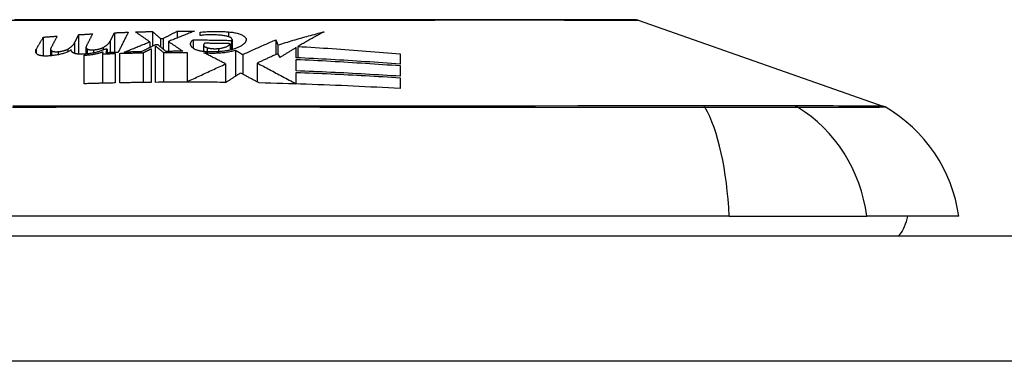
# Model space of a CAD drawing. Header units: inches. Extents: x 25 to 627, y 68 to 290.
# Tile 72 of 250: x 86.381 to 87.16, y 286.472 to 286.742. Entities that reach past the tile are written whole.
import ezdxf

# ---------------------------------------------------------------- set-up
doc = ezdxf.new("R2010")
doc.units = ezdxf.units.IN
doc.header["$MEASUREMENT"] = 0
doc.layers.add('Visible Edges(ANSI)', color=7, linetype='Continuous', lineweight=25)
doc.layers.add('Visible Tangent Edges(ANSI)', color=7, linetype='Continuous', lineweight=25)

msp = doc.modelspace()

# ---------------------------------------------------------------- linework, layer by layer
at = {"layer": 'Visible Edges(ANSI)'}
for p, q in [((86.87043, 286.74166), (87.06397, 286.67393)), ((86.39988, 286.72833), (86.39988, 286.71345)), ((86.42787, 286.73029), (86.42787, 286.71488)), ((86.45282, 286.72527), (86.45612, 286.73181)), ((86.45612, 286.73181), (86.45612, 286.71623)), ((86.48637, 286.73281), (86.48637, 286.72122)), ((86.49262, 286.72726), (86.49462, 286.72729)), ((86.49262, 286.72726), (86.49262, 286.72055)), ((86.49462, 286.72729), (86.49462, 286.71893)), ((86.50587, 286.73308), (86.50587, 286.72773)), ((86.52387, 286.72966), (86.52387, 286.73228)), ((86.42457, 286.72388), (86.42457, 286.71551)), ((86.43365, 286.72042), (86.43365, 286.715)), ((86.48412, 286.72462), (86.48412, 286.7201)), ((86.48512, 286.71912), (86.48512, 286.69262)), ((86.49037, 286.72237), (86.48862, 286.72234)), ((86.48862, 286.69265), (86.48862, 286.72131)), ((86.49887, 286.7249), (86.49887, 286.71712)), ((86.51837, 286.72619), (86.51837, 286.71954)), ((86.52665, 286.72218), (86.52665, 286.71701)), ((86.54762, 286.72319), (86.54762, 286.71811)), ((86.54887, 286.72576), (86.54887, 286.71842)), ((86.5492, 286.72654), (86.5492, 286.71851)), ((86.5838, 286.72624), (86.58546, 286.72216)), ((86.5838, 286.72624), (86.5838, 286.71457)), ((86.58546, 286.72216), (86.58546, 286.71531)), ((86.59987, 286.71204), (86.59987, 286.72011)), ((86.60131, 286.72096), (86.60131, 286.71198)), ((86.40565, 286.71886), (86.40565, 286.71358)), ((86.41937, 286.71892), (86.41937, 286.7168)), ((86.43212, 286.69153), (86.43212, 286.71411)), ((86.44707, 286.71685), (86.44662, 286.71508)), ((86.44662, 286.71508), (86.44662, 286.69192)), ((86.44962, 286.71601), (86.45032, 286.71877)), ((86.45032, 286.71877), (86.45032, 286.71603)), ((86.45687, 286.71544), (86.45687, 286.69216)), ((86.46037, 286.69223), (86.46037, 286.71554)), ((86.47886, 286.716), (86.47886, 286.69254)), ((86.49487, 286.71625), (86.49487, 286.6927)), ((86.51362, 286.71635), (86.51362, 286.69314)), ((86.55184, 286.71806), (86.55184, 286.69738)), ((86.55762, 286.71459), (86.55762, 286.6991)), ((86.58712, 286.7124), (86.58549, 286.71532)), ((86.68212, 286.71522), (86.68212, 286.70702)), ((86.54412, 286.7072), (86.54412, 286.69259)), ((86.56912, 286.70785), (86.56912, 286.69296)), ((86.59987, 286.7017), (86.59987, 286.71078)), ((86.68212, 286.70586), (86.68212, 286.69744)), ((86.59987, 286.69155), (86.59987, 286.70051)), ((86.68212, 286.69633), (86.68212, 286.68774)), ((86.51362, 286.69314), (86.51362, 286.69277)), ((86.59987, 286.69155), (86.59987, 286.69138)), ((86.94231, 286.58702), (86.08493, 286.58702)), ((86.94231, 286.58702), (87.0511, 286.58702)), ((87.12386, 286.58702), (87.0511, 286.58702)), ((85.18862, 286.57127), (144.79362, 286.57127))]:
    msp.add_line(p, q, dxfattribs=at)
at = {"layer": 'Visible Edges(ANSI)', "flags": 128}
for points in [[(86.86882, 286.74194), (86.86839, 286.74194), (86.8671, 286.74195), (86.86496, 286.74195), (86.86198, 286.74196), (86.85817, 286.74197), (86.85354, 286.74198), (86.84806, 286.742), (86.84177, 286.74201), (86.83467, 286.74203), (86.8268, 286.74204), (86.81819, 286.74206), (86.80886, 286.74208), (86.79886, 286.74209), (86.78817, 286.74211), (86.7768, 286.74212), (86.76481, 286.74213), (86.75221, 286.74212), (86.73904, 286.74211), (86.72531, 286.74209), (86.7111, 286.74208), (86.6964, 286.74206), (86.68121, 286.74204), (86.66558, 286.74203), (86.64955, 286.74201), (86.6332, 286.742), (86.61657, 286.74198), (86.59974, 286.74197), (86.58276, 286.74196), (86.56562, 286.74195), (86.5483, 286.74195), (86.53085, 286.74194), (86.51334, 286.74194), (86.49583, 286.74194), (86.47838, 286.74195), (86.46105, 286.74195), (86.44392, 286.74196), (86.42695, 286.74197), (86.41013, 286.74198), (86.39352, 286.742), (86.37717, 286.74201)], [(86.39433, 286.71877), (86.39456, 286.71916), (86.39479, 286.71956), (86.39502, 286.71996), (86.39525, 286.72036), (86.39548, 286.72076), (86.39571, 286.72116), (86.39594, 286.72156), (86.39617, 286.72196), (86.39641, 286.72236), (86.39664, 286.72275), (86.39687, 286.72315), (86.3971, 286.72355), (86.39733, 286.72395), (86.39756, 286.72435), (86.3978, 286.72475), (86.39803, 286.72515), (86.39826, 286.72554), (86.39849, 286.72594), (86.39872, 286.72634), (86.39895, 286.72674), (86.39918, 286.72713), (86.39942, 286.72753), (86.39965, 286.72793), (86.39988, 286.72833)], [(86.39988, 286.72833), (86.40034, 286.72836), (86.40079, 286.7284), (86.40125, 286.72843), (86.40171, 286.72847), (86.40217, 286.7285), (86.40263, 286.72854), (86.40309, 286.72857), (86.40354, 286.72861), (86.404, 286.72864), (86.40446, 286.72868), (86.40492, 286.72871), (86.40538, 286.72874), (86.40584, 286.72878), (86.40629, 286.72881), (86.40675, 286.72885), (86.40721, 286.72888), (86.40767, 286.72891), (86.40813, 286.72895), (86.40859, 286.72898), (86.40904, 286.72902), (86.4095, 286.72905), (86.40996, 286.72908), (86.41042, 286.72912), (86.41088, 286.72915)], [(86.41088, 286.72915), (86.41067, 286.72875), (86.41046, 286.72834), (86.41025, 286.72794), (86.41003, 286.72754), (86.40982, 286.72714), (86.40961, 286.72673), (86.4094, 286.72633), (86.40919, 286.72592), (86.40898, 286.72552), (86.40877, 286.72512), (86.40855, 286.72471), (86.40834, 286.72431), (86.40813, 286.7239), (86.40792, 286.7235), (86.40771, 286.72309), (86.4075, 286.72269), (86.40729, 286.72229), (86.40707, 286.72188), (86.40686, 286.72148), (86.40665, 286.72107), (86.40644, 286.72067), (86.40623, 286.72026), (86.40602, 286.71986), (86.40581, 286.71946)], [(86.42457, 286.72388), (86.4247, 286.72415), (86.42484, 286.72442), (86.42498, 286.72468), (86.42512, 286.72495), (86.42525, 286.72522), (86.42539, 286.72549), (86.42553, 286.72575), (86.42567, 286.72602), (86.42581, 286.72629), (86.42594, 286.72655), (86.42608, 286.72682), (86.42622, 286.72709), (86.42636, 286.72736), (86.42649, 286.72762), (86.42663, 286.72789), (86.42677, 286.72816), (86.42691, 286.72843), (86.42705, 286.72869), (86.42718, 286.72896), (86.42732, 286.72923), (86.42746, 286.72949), (86.4276, 286.72976), (86.42773, 286.73003), (86.42787, 286.73029)], [(86.42787, 286.73029), (86.42833, 286.73032), (86.42879, 286.73035), (86.42925, 286.73038), (86.4297, 286.73041), (86.43016, 286.73044), (86.43062, 286.73046), (86.43108, 286.73049), (86.43154, 286.73052), (86.432, 286.73055), (86.43245, 286.73057), (86.43291, 286.7306), (86.43337, 286.73063), (86.43383, 286.73066), (86.43429, 286.73068), (86.43475, 286.73071), (86.4352, 286.73074), (86.43566, 286.73076), (86.43612, 286.73079), (86.43658, 286.73082), (86.43704, 286.73084), (86.4375, 286.73087), (86.43795, 286.73089), (86.43841, 286.73092), (86.43887, 286.73094)], [(86.43887, 286.73094), (86.43866, 286.73053), (86.43845, 286.73012), (86.43824, 286.72971), (86.43803, 286.72929), (86.43782, 286.72888), (86.4376, 286.72847), (86.43739, 286.72805), (86.43718, 286.72764), (86.43697, 286.72723), (86.43676, 286.72681), (86.43655, 286.7264), (86.43634, 286.72599), (86.43612, 286.72557), (86.43591, 286.72516), (86.4357, 286.72474), (86.43549, 286.72433), (86.43528, 286.72392), (86.43507, 286.7235), (86.43486, 286.72309), (86.43465, 286.72268), (86.43443, 286.72226), (86.43422, 286.72185), (86.43401, 286.72144), (86.4338, 286.72103)], [(86.45612, 286.73181), (86.45658, 286.73183), (86.45704, 286.73185), (86.4575, 286.73187), (86.45796, 286.73189), (86.45841, 286.73191), (86.45887, 286.73193), (86.45933, 286.73195), (86.45979, 286.73197), (86.46025, 286.73198), (86.46071, 286.732), (86.46116, 286.73202), (86.46162, 286.73204), (86.46208, 286.73206), (86.46254, 286.73208), (86.463, 286.7321), (86.46346, 286.73211), (86.46391, 286.73213), (86.46437, 286.73215), (86.46483, 286.73217), (86.46529, 286.73218), (86.46575, 286.7322), (86.46621, 286.73222), (86.46666, 286.73223), (86.46712, 286.73225)], [(86.46712, 286.73225), (86.46679, 286.73159), (86.46645, 286.73093), (86.46612, 286.73026), (86.46579, 286.7296), (86.46545, 286.72893), (86.46512, 286.72827), (86.46478, 286.72761), (86.46445, 286.72694), (86.46411, 286.72628), (86.46378, 286.72561), (86.46344, 286.72495), (86.46311, 286.72428), (86.46277, 286.72362), (86.46244, 286.72295), (86.4621, 286.72229), (86.46177, 286.72162), (86.46143, 286.72096), (86.4611, 286.7203), (86.46077, 286.71963), (86.46043, 286.71897), (86.4601, 286.71831), (86.45977, 286.71765), (86.45943, 286.71698), (86.4591, 286.71632)], [(86.47287, 286.73245), (86.47343, 286.73247), (86.474, 286.73248), (86.47456, 286.7325), (86.47512, 286.73252), (86.47568, 286.73253), (86.47625, 286.73255), (86.47681, 286.73257), (86.47737, 286.73258), (86.47793, 286.7326), (86.4785, 286.73262), (86.47906, 286.73263), (86.47962, 286.73265), (86.48018, 286.73266), (86.48075, 286.73268), (86.48131, 286.73269), (86.48187, 286.7327), (86.48243, 286.73272), (86.483, 286.73273), (86.48356, 286.73275), (86.48412, 286.73276), (86.48468, 286.73277), (86.48525, 286.73279), (86.48581, 286.7328), (86.48637, 286.73281)], [(86.48412, 286.72462), (86.48366, 286.72495), (86.48319, 286.72528), (86.48272, 286.72561), (86.48226, 286.72593), (86.48179, 286.72626), (86.48132, 286.72659), (86.48085, 286.72692), (86.48039, 286.72724), (86.47992, 286.72757), (86.47945, 286.7279), (86.47898, 286.72822), (86.47851, 286.72855), (86.47804, 286.72888), (86.47757, 286.7292), (86.4771, 286.72953), (86.47663, 286.72986), (86.47616, 286.73018), (86.47569, 286.73051), (86.47522, 286.73083), (86.47475, 286.73116), (86.47428, 286.73148), (86.47381, 286.7318), (86.47334, 286.73213), (86.47287, 286.73245)], [(86.48637, 286.73281), (86.48663, 286.73258), (86.48689, 286.73235), (86.48715, 286.73212), (86.48741, 286.73189), (86.48768, 286.73166), (86.48794, 286.73143), (86.4882, 286.7312), (86.48846, 286.73097), (86.48872, 286.73073), (86.48898, 286.7305), (86.48924, 286.73027), (86.4895, 286.73004), (86.48976, 286.72981), (86.49002, 286.72958), (86.49028, 286.72935), (86.49054, 286.72911), (86.4908, 286.72888), (86.49106, 286.72865), (86.49132, 286.72842), (86.49158, 286.72819), (86.49184, 286.72796), (86.4921, 286.72773), (86.49236, 286.72749), (86.49262, 286.72726)], [(86.49462, 286.72729), (86.49509, 286.72753), (86.49555, 286.72777), (86.49602, 286.72801), (86.49648, 286.72825), (86.49695, 286.7285), (86.49742, 286.72874), (86.49789, 286.72898), (86.49836, 286.72922), (86.49882, 286.72946), (86.49929, 286.7297), (86.49976, 286.72995), (86.50023, 286.73019), (86.5007, 286.73043), (86.50117, 286.73067), (86.50164, 286.73091), (86.50211, 286.73115), (86.50258, 286.7314), (86.50305, 286.73164), (86.50352, 286.73188), (86.50399, 286.73212), (86.50446, 286.73236), (86.50493, 286.7326), (86.5054, 286.73284), (86.50587, 286.73308)], [(86.51937, 286.73309), (86.51852, 286.73276), (86.51766, 286.73242), (86.5168, 286.73208), (86.51594, 286.73174), (86.51509, 286.73141), (86.51423, 286.73107), (86.51337, 286.73073), (86.51251, 286.73038), (86.51165, 286.73004), (86.5108, 286.7297), (86.50994, 286.72936), (86.50908, 286.72902), (86.50823, 286.72867), (86.50737, 286.72833), (86.50651, 286.72799), (86.50566, 286.72764), (86.50481, 286.7273), (86.50396, 286.72695), (86.5031, 286.72661), (86.50225, 286.72627), (86.50141, 286.72592), (86.50056, 286.72558), (86.49972, 286.72524), (86.49887, 286.7249)], [(86.50587, 286.73308), (86.50643, 286.73309), (86.507, 286.73309), (86.50756, 286.73309), (86.50812, 286.7331), (86.50869, 286.7331), (86.50925, 286.7331), (86.50981, 286.7331), (86.51037, 286.7331), (86.51094, 286.7331), (86.5115, 286.73311), (86.51206, 286.73311), (86.51262, 286.73311), (86.51319, 286.73311), (86.51375, 286.73311), (86.51431, 286.73311), (86.51487, 286.73311), (86.51543, 286.73311), (86.516, 286.73311), (86.51656, 286.7331), (86.51712, 286.7331), (86.51768, 286.7331), (86.51825, 286.7331), (86.51881, 286.7331), (86.51937, 286.73309)], [(86.52387, 286.73228), (86.52478, 286.73237), (86.52569, 286.73245), (86.5266, 286.73252), (86.52752, 286.73259), (86.52845, 286.73265), (86.52938, 286.73271), (86.53031, 286.73275), (86.53125, 286.73279), (86.53219, 286.73283), (86.53313, 286.73285), (86.53407, 286.73287), (86.53502, 286.73289), (86.53597, 286.73289), (86.53691, 286.73289), (86.53786, 286.73288), (86.53881, 286.73287), (86.53976, 286.73285), (86.54071, 286.73282), (86.54166, 286.73278), (86.54261, 286.73274), (86.54355, 286.73269), (86.54449, 286.73264), (86.54543, 286.73257), (86.54637, 286.73251)], [(86.54462, 286.72916), (86.54382, 286.72931), (86.543, 286.72944), (86.54217, 286.72957), (86.54133, 286.72968), (86.54048, 286.72979), (86.53961, 286.72988), (86.53875, 286.72996), (86.53787, 286.73004), (86.53699, 286.7301), (86.5361, 286.73015), (86.53521, 286.73019), (86.53432, 286.73021), (86.53342, 286.73023), (86.53253, 286.73024), (86.53163, 286.73023), (86.53074, 286.73021), (86.52986, 286.73018), (86.52898, 286.73014), (86.5281, 286.73008), (86.52724, 286.73002), (86.52638, 286.72995), (86.52553, 286.72986), (86.5247, 286.72976), (86.52387, 286.72966)], [(86.54887, 286.72576), (86.54899, 286.72592), (86.54908, 286.72608), (86.54915, 286.72623), (86.54919, 286.7264), (86.5492, 286.72656), (86.54918, 286.72672), (86.54914, 286.72688), (86.54907, 286.72704), (86.54897, 286.7272), (86.54885, 286.72736), (86.5487, 286.72752), (86.54853, 286.72768), (86.54832, 286.72783), (86.5481, 286.72798), (86.54785, 286.72812), (86.54757, 286.72826), (86.54728, 286.7284), (86.54696, 286.72853), (86.54661, 286.72865), (86.54625, 286.72877), (86.54587, 286.72888), (86.54547, 286.72898), (86.54505, 286.72908), (86.54462, 286.72916)], [(86.54637, 286.73251), (86.5474, 286.73241), (86.54842, 286.7323), (86.54941, 286.73216), (86.55039, 286.732), (86.55133, 286.73183), (86.55224, 286.73163), (86.55311, 286.73141), (86.55395, 286.73118), (86.55474, 286.73093), (86.55549, 286.73067), (86.55619, 286.73039), (86.55685, 286.73011), (86.55745, 286.72981), (86.558, 286.7295), (86.55849, 286.72918), (86.55894, 286.72886), (86.55932, 286.72853), (86.55965, 286.72819), (86.55992, 286.72785), (86.56013, 286.72751), (86.56028, 286.72716), (86.56037, 286.72682), (86.5604, 286.72647), (86.56037, 286.72613)], [(86.58546, 286.72216), (86.58698, 286.72263), (86.58849, 286.7231), (86.59, 286.72356), (86.59151, 286.72402), (86.59303, 286.72448), (86.59455, 286.72494), (86.59606, 286.72539), (86.59758, 286.72584), (86.5991, 286.72629), (86.60062, 286.72673), (86.60214, 286.72717), (86.60367, 286.72761), (86.60519, 286.72804), (86.60671, 286.72847), (86.60824, 286.7289), (86.60977, 286.72932), (86.61129, 286.72974), (86.61282, 286.73016), (86.61435, 286.73057), (86.61588, 286.73097), (86.61741, 286.73138), (86.61894, 286.73178), (86.62047, 286.73217), (86.622, 286.73256)], [(86.622, 286.73256), (86.62113, 286.7321), (86.62027, 286.73164), (86.6194, 286.73118), (86.61854, 286.73071), (86.61767, 286.73024), (86.61681, 286.72977), (86.61594, 286.7293), (86.61508, 286.72882), (86.61421, 286.72834), (86.61335, 286.72786), (86.61248, 286.72738), (86.61162, 286.72689), (86.61075, 286.72641), (86.60989, 286.72592), (86.60903, 286.72543), (86.60817, 286.72494), (86.60731, 286.72445), (86.60645, 286.72395), (86.60559, 286.72346), (86.60473, 286.72296), (86.60387, 286.72246), (86.60302, 286.72196), (86.60216, 286.72146), (86.60131, 286.72096)], [(86.40581, 286.71946), (86.40577, 286.71937), (86.40573, 286.71929), (86.40571, 286.71921), (86.40568, 286.71913), (86.40567, 286.71904), (86.40566, 286.71896), (86.40565, 286.71888), (86.40566, 286.7188), (86.40566, 286.71872), (86.40568, 286.71864), (86.4057, 286.71856), (86.40572, 286.71848), (86.40576, 286.7184), (86.40579, 286.71832), (86.40584, 286.71824), (86.40589, 286.71816), (86.40594, 286.71809), (86.40601, 286.71801), (86.40608, 286.71794), (86.40615, 286.71786), (86.40623, 286.71779), (86.40632, 286.71772), (86.40641, 286.71764), (86.40651, 286.71757)], [(86.41937, 286.71892), (86.4197, 286.71912), (86.42001, 286.71932), (86.42032, 286.71952), (86.42062, 286.71972), (86.4209, 286.71992), (86.42118, 286.72013), (86.42145, 286.72033), (86.42171, 286.72054), (86.42196, 286.72074), (86.4222, 286.72095), (86.42244, 286.72115), (86.42266, 286.72136), (86.42287, 286.72157), (86.42307, 286.72178), (86.42327, 286.72199), (86.42345, 286.7222), (86.42362, 286.72241), (86.42379, 286.72262), (86.42394, 286.72283), (86.42409, 286.72304), (86.42422, 286.72325), (86.42435, 286.72346), (86.42446, 286.72367), (86.42457, 286.72388)], [(86.4338, 286.72103), (86.43376, 286.72094), (86.43373, 286.72086), (86.4337, 286.72077), (86.43368, 286.72069), (86.43366, 286.7206), (86.43365, 286.72052), (86.43365, 286.72043), (86.43365, 286.72035), (86.43366, 286.72027), (86.43367, 286.72018), (86.43369, 286.7201), (86.43372, 286.72002), (86.43375, 286.71994), (86.43379, 286.71985), (86.43383, 286.71977), (86.43388, 286.71969), (86.43394, 286.71961), (86.434, 286.71953), (86.43407, 286.71946), (86.43414, 286.71938), (86.43422, 286.7193), (86.43431, 286.71923), (86.4344, 286.71915), (86.4345, 286.71908)], [(86.4345, 286.71908), (86.43461, 286.719), (86.43473, 286.71893), (86.43486, 286.71886), (86.43501, 286.7188), (86.43516, 286.71874), (86.43533, 286.71868), (86.43551, 286.71862), (86.4357, 286.71857), (86.43589, 286.71852), (86.4361, 286.71847), (86.43632, 286.71843), (86.43654, 286.71839), (86.43677, 286.71836), (86.43701, 286.71833), (86.43725, 286.71831), (86.4375, 286.71829), (86.43776, 286.71827), (86.43802, 286.71826), (86.43828, 286.71826), (86.43854, 286.71826), (86.43881, 286.71826), (86.43908, 286.71827), (86.43934, 286.71828), (86.43961, 286.7183)], [(86.43961, 286.7183), (86.44001, 286.71834), (86.4404, 286.71837), (86.4408, 286.71842), (86.44118, 286.71847), (86.44157, 286.71852), (86.44194, 286.71858), (86.44232, 286.71864), (86.44268, 286.71871), (86.44305, 286.71878), (86.4434, 286.71885), (86.44375, 286.71893), (86.44408, 286.71902), (86.44441, 286.7191), (86.44474, 286.71919), (86.44505, 286.71929), (86.44535, 286.71939), (86.44564, 286.71949), (86.44592, 286.71959), (86.44619, 286.7197), (86.44645, 286.7198), (86.4467, 286.71992), (86.44693, 286.72003), (86.44716, 286.72015), (86.44737, 286.72026)], [(86.44737, 286.72026), (86.44771, 286.72046), (86.44804, 286.72066), (86.44835, 286.72086), (86.44866, 286.72106), (86.44896, 286.72126), (86.44925, 286.72147), (86.44953, 286.72167), (86.4498, 286.72188), (86.45006, 286.72209), (86.45031, 286.72229), (86.45056, 286.7225), (86.45079, 286.72271), (86.45101, 286.72292), (86.45122, 286.72313), (86.45143, 286.72334), (86.45162, 286.72356), (86.45181, 286.72377), (86.45198, 286.72398), (86.45214, 286.7242), (86.4523, 286.72441), (86.45244, 286.72463), (86.45258, 286.72484), (86.4527, 286.72506), (86.45282, 286.72527)], [(86.46387, 286.71647), (86.4647, 286.7168), (86.46552, 286.71713), (86.46635, 286.71747), (86.46719, 286.71781), (86.46802, 286.71815), (86.46886, 286.71848), (86.4697, 286.71882), (86.47054, 286.71916), (86.47138, 286.7195), (86.47223, 286.71985), (86.47307, 286.72019), (86.47392, 286.72053), (86.47477, 286.72087), (86.47562, 286.72121), (86.47647, 286.72155), (86.47732, 286.7219), (86.47817, 286.72224), (86.47902, 286.72258), (86.47987, 286.72292), (86.48073, 286.72326), (86.48158, 286.7236), (86.48243, 286.72394), (86.48327, 286.72428), (86.48412, 286.72462)], [(86.48862, 286.72234), (86.48816, 286.72211), (86.48769, 286.72188), (86.48723, 286.72165), (86.48676, 286.72142), (86.4863, 286.72119), (86.48583, 286.72095), (86.48537, 286.72072), (86.4849, 286.72049), (86.48443, 286.72026), (86.48397, 286.72003), (86.4835, 286.7198), (86.48304, 286.71957), (86.48258, 286.71933), (86.48211, 286.7191), (86.48165, 286.71887), (86.48118, 286.71864), (86.48072, 286.71841), (86.48026, 286.71818), (86.4798, 286.71795), (86.47934, 286.71772), (86.47888, 286.71749), (86.47841, 286.71726), (86.47796, 286.71703), (86.4775, 286.7168)], [(86.47886, 286.716), (86.47912, 286.71613), (86.47938, 286.71626), (86.47964, 286.71639), (86.4799, 286.71652), (86.48016, 286.71665), (86.48042, 286.71678), (86.48068, 286.71691), (86.48094, 286.71704), (86.4812, 286.71717), (86.48146, 286.7173), (86.48172, 286.71743), (86.48198, 286.71756), (86.48225, 286.71769), (86.48251, 286.71782), (86.48277, 286.71795), (86.48303, 286.71808), (86.48329, 286.71821), (86.48355, 286.71834), (86.48381, 286.71847), (86.48408, 286.7186), (86.48434, 286.71873), (86.4846, 286.71886), (86.48486, 286.71899), (86.48512, 286.71912)], [(86.48862, 286.72131), (86.48888, 286.7211), (86.48914, 286.72089), (86.4894, 286.72068), (86.48966, 286.72047), (86.48993, 286.72026), (86.49019, 286.72005), (86.49045, 286.71983), (86.49071, 286.71962), (86.49097, 286.71941), (86.49123, 286.7192), (86.49149, 286.71899), (86.49175, 286.71878), (86.49201, 286.71857), (86.49227, 286.71836), (86.49253, 286.71815), (86.49279, 286.71794), (86.49305, 286.71773), (86.49331, 286.71752), (86.49357, 286.7173), (86.49383, 286.71709), (86.49409, 286.71688), (86.49435, 286.71667), (86.49461, 286.71646), (86.49487, 286.71625)], [(86.49687, 286.7171), (86.4966, 286.71732), (86.49633, 286.71754), (86.49606, 286.71776), (86.49579, 286.71798), (86.49552, 286.7182), (86.49525, 286.71842), (86.49498, 286.71864), (86.49471, 286.71886), (86.49444, 286.71908), (86.49417, 286.7193), (86.4939, 286.71952), (86.49363, 286.71974), (86.49335, 286.71996), (86.49308, 286.72018), (86.49281, 286.7204), (86.49254, 286.72061), (86.49227, 286.72083), (86.492, 286.72105), (86.49173, 286.72127), (86.49146, 286.72149), (86.49119, 286.72171), (86.49091, 286.72193), (86.49064, 286.72215), (86.49037, 286.72237)], [(86.49887, 286.7249), (86.49935, 286.72458), (86.49983, 286.72426), (86.50031, 286.72394), (86.50079, 286.72362), (86.50127, 286.72329), (86.50175, 286.72297), (86.50223, 286.72265), (86.50271, 286.72233), (86.50319, 286.72201), (86.50367, 286.72169), (86.50416, 286.72136), (86.50464, 286.72104), (86.50512, 286.72072), (86.5056, 286.7204), (86.50607, 286.72007), (86.50655, 286.71975), (86.50703, 286.71943), (86.50751, 286.71911), (86.50799, 286.71879), (86.50847, 286.71846), (86.50894, 286.71814), (86.50942, 286.71782), (86.5099, 286.7175), (86.51037, 286.71718)], [(86.51837, 286.71954), (86.51805, 286.7198), (86.51776, 286.72007), (86.5175, 286.72034), (86.51726, 286.72062), (86.51705, 286.72089), (86.51687, 286.72117), (86.51672, 286.72145), (86.51659, 286.72173), (86.51649, 286.72202), (86.51642, 286.7223), (86.51638, 286.72258), (86.51637, 286.72287), (86.51638, 286.72315), (86.51642, 286.72344), (86.51649, 286.72372), (86.51659, 286.724), (86.51672, 286.72428), (86.51687, 286.72456), (86.51705, 286.72484), (86.51726, 286.72511), (86.5175, 286.72539), (86.51776, 286.72566), (86.51805, 286.72592), (86.51837, 286.72619)], [(86.51837, 286.72619), (86.51964, 286.72618), (86.52092, 286.72618), (86.52219, 286.72617), (86.52346, 286.72616), (86.52473, 286.72615), (86.526, 286.72614), (86.52727, 286.72613), (86.52854, 286.72612), (86.52981, 286.7261), (86.53108, 286.72609), (86.53235, 286.72607), (86.53363, 286.72606), (86.5349, 286.72604), (86.53617, 286.72602), (86.53744, 286.726), (86.53871, 286.72598), (86.53998, 286.72595), (86.54125, 286.72593), (86.54252, 286.7259), (86.54379, 286.72588), (86.54506, 286.72585), (86.54633, 286.72582), (86.5476, 286.72579), (86.54887, 286.72576)], [(86.52887, 286.71685), (86.5283, 286.71688), (86.52773, 286.71691), (86.52716, 286.71696), (86.52661, 286.71701), (86.52606, 286.71707), (86.52552, 286.71714), (86.52499, 286.71722), (86.52447, 286.71731), (86.52396, 286.7174), (86.52347, 286.7175), (86.52299, 286.71761), (86.52252, 286.71772), (86.52207, 286.71785), (86.52164, 286.71797), (86.52123, 286.71811), (86.52083, 286.71825), (86.52045, 286.71839), (86.52009, 286.71854), (86.51975, 286.7187), (86.51944, 286.71886), (86.51914, 286.71902), (86.51886, 286.71919), (86.51861, 286.71936), (86.51837, 286.71954)], [(86.52762, 286.7235), (86.52741, 286.72336), (86.52723, 286.72322), (86.52707, 286.72307), (86.52693, 286.72291), (86.52683, 286.72276), (86.52675, 286.7226), (86.52669, 286.72244), (86.52666, 286.72228), (86.52666, 286.72212), (86.52668, 286.72196), (86.52673, 286.72181), (86.5268, 286.72165), (86.52691, 286.72149), (86.52703, 286.72133), (86.52718, 286.72118), (86.52736, 286.72103), (86.52756, 286.72089), (86.52779, 286.72074), (86.52804, 286.7206), (86.52831, 286.72047), (86.52861, 286.72034), (86.52893, 286.72022), (86.52926, 286.7201), (86.52962, 286.71999)], [(86.54762, 286.72319), (86.54679, 286.72321), (86.54596, 286.72323), (86.54512, 286.72324), (86.54429, 286.72326), (86.54345, 286.72328), (86.54262, 286.72329), (86.54179, 286.72331), (86.54095, 286.72332), (86.54012, 286.72334), (86.53929, 286.72335), (86.53845, 286.72337), (86.53762, 286.72338), (86.53679, 286.72339), (86.53595, 286.72341), (86.53512, 286.72342), (86.53429, 286.72343), (86.53345, 286.72344), (86.53262, 286.72345), (86.53179, 286.72346), (86.53096, 286.72347), (86.53012, 286.72348), (86.52929, 286.72349), (86.52846, 286.7235), (86.52762, 286.7235)], [(86.52962, 286.71999), (86.52992, 286.71991), (86.53023, 286.71983), (86.53055, 286.71975), (86.53088, 286.71968), (86.53122, 286.71961), (86.53157, 286.71955), (86.53192, 286.71949), (86.53228, 286.71944), (86.53265, 286.7194), (86.53302, 286.71935), (86.5334, 286.71932), (86.53378, 286.71929), (86.53416, 286.71926), (86.53455, 286.71924), (86.53493, 286.71923), (86.53532, 286.71922), (86.53571, 286.71922), (86.5361, 286.71922), (86.53649, 286.71923), (86.53687, 286.71924), (86.53725, 286.71926), (86.53763, 286.71929), (86.538, 286.71932), (86.53837, 286.71936)], [(86.53837, 286.71936), (86.53899, 286.71943), (86.5396, 286.71951), (86.5402, 286.7196), (86.54077, 286.71971), (86.54134, 286.71982), (86.54188, 286.71994), (86.5424, 286.72007), (86.54291, 286.7202), (86.54339, 286.72035), (86.54385, 286.7205), (86.54429, 286.72066), (86.5447, 286.72082), (86.54509, 286.72099), (86.54546, 286.72117), (86.5458, 286.72136), (86.54611, 286.72154), (86.54639, 286.72174), (86.54665, 286.72193), (86.54688, 286.72214), (86.54709, 286.72234), (86.54726, 286.72255), (86.54741, 286.72276), (86.54753, 286.72297), (86.54762, 286.72319)], [(86.56037, 286.72613), (86.5603, 286.72579), (86.56019, 286.72544), (86.56005, 286.7251), (86.55988, 286.72476), (86.55969, 286.72443), (86.55946, 286.72409), (86.5592, 286.72376), (86.55891, 286.72343), (86.55859, 286.72311), (86.55824, 286.72279), (86.55786, 286.72247), (86.55745, 286.72216), (86.55701, 286.72185), (86.55655, 286.72155), (86.55605, 286.72125), (86.55553, 286.72096), (86.55498, 286.72068), (86.5544, 286.7204), (86.55379, 286.72012), (86.55316, 286.71985), (86.5525, 286.71959), (86.55182, 286.71934), (86.55111, 286.71909), (86.55037, 286.71885)], [(86.55762, 286.71459), (86.5587, 286.71508), (86.55978, 286.71558), (86.56086, 286.71607), (86.56195, 286.71657), (86.56303, 286.71707), (86.56412, 286.71756), (86.56521, 286.71805), (86.5663, 286.71855), (86.56739, 286.71904), (86.56848, 286.71953), (86.56957, 286.72002), (86.57066, 286.72051), (86.57176, 286.72099), (86.57285, 286.72148), (86.57395, 286.72196), (86.57504, 286.72245), (86.57614, 286.72293), (86.57723, 286.72341), (86.57833, 286.72389), (86.57943, 286.72436), (86.58052, 286.72484), (86.58162, 286.72531), (86.58271, 286.72578), (86.5838, 286.72624)], [(86.59987, 286.72011), (86.59934, 286.7198), (86.59881, 286.71948), (86.59828, 286.71916), (86.59774, 286.71885), (86.59721, 286.71853), (86.59668, 286.71821), (86.59615, 286.71789), (86.59562, 286.71757), (86.59508, 286.71725), (86.59455, 286.71693), (86.59402, 286.71661), (86.59349, 286.71629), (86.59296, 286.71597), (86.59242, 286.71565), (86.59189, 286.71532), (86.59136, 286.715), (86.59083, 286.71468), (86.5903, 286.71435), (86.58977, 286.71403), (86.58924, 286.71371), (86.58871, 286.71338), (86.58818, 286.71306), (86.58765, 286.71273), (86.58712, 286.7124)], [(86.60131, 286.72096), (86.60469, 286.72078), (86.60807, 286.72059), (86.61145, 286.72039), (86.61484, 286.72019), (86.61822, 286.71998), (86.6216, 286.71977), (86.62498, 286.71956), (86.62836, 286.71933), (86.63174, 286.71911), (86.63512, 286.71888), (86.6385, 286.71864), (86.64187, 286.7184), (86.64525, 286.71816), (86.64862, 286.71791), (86.65198, 286.71765), (86.65535, 286.7174), (86.65871, 286.71714), (86.66207, 286.71687), (86.66542, 286.7166), (86.66877, 286.71633), (86.67211, 286.71606), (86.67546, 286.71578), (86.67879, 286.7155), (86.68212, 286.71522)], [(86.39512, 286.71487), (86.39496, 286.71502), (86.39481, 286.71517), (86.39468, 286.71532), (86.39455, 286.71548), (86.39444, 286.71563), (86.39433, 286.71579), (86.39424, 286.71595), (86.39416, 286.71611), (86.39408, 286.71627), (86.39402, 286.71643), (86.39397, 286.71659), (86.39394, 286.71676), (86.39391, 286.71692), (86.39389, 286.71709), (86.39389, 286.71725), (86.39389, 286.71742), (86.39391, 286.71759), (86.39393, 286.71775), (86.39397, 286.71792), (86.39402, 286.71809), (86.39408, 286.71826), (86.39415, 286.71843), (86.39423, 286.7186), (86.39433, 286.71877)], [(86.40337, 286.71341), (86.40291, 286.71339), (86.40245, 286.71337), (86.402, 286.71337), (86.40155, 286.71337), (86.4011, 286.71338), (86.40066, 286.7134), (86.40023, 286.71342), (86.39981, 286.71346), (86.3994, 286.7135), (86.399, 286.71355), (86.39861, 286.7136), (86.39824, 286.71366), (86.39788, 286.71373), (86.39753, 286.71381), (86.39721, 286.71389), (86.3969, 286.71398), (86.39661, 286.71407), (86.39634, 286.71417), (86.39608, 286.71428), (86.39585, 286.71439), (86.39564, 286.7145), (86.39544, 286.71462), (86.39527, 286.71474), (86.39512, 286.71487)], [(86.42187, 286.71824), (86.42144, 286.71794), (86.42097, 286.71764), (86.42047, 286.71735), (86.41993, 286.71707), (86.41935, 286.71679), (86.41874, 286.71652), (86.41809, 286.71625), (86.41741, 286.716), (86.4167, 286.71575), (86.41596, 286.71551), (86.41519, 286.71528), (86.4144, 286.71506), (86.41357, 286.71486), (86.41273, 286.71466), (86.41186, 286.71448), (86.41097, 286.7143), (86.41006, 286.71414), (86.40914, 286.714), (86.4082, 286.71386), (86.40725, 286.71374), (86.40629, 286.71364), (86.40532, 286.71355), (86.40435, 286.71347), (86.40337, 286.71341)], [(86.40651, 286.71757), (86.40662, 286.7175), (86.40674, 286.71744), (86.40687, 286.71737), (86.40702, 286.71731), (86.40717, 286.71725), (86.40734, 286.71719), (86.40752, 286.71714), (86.4077, 286.71709), (86.4079, 286.71705), (86.40811, 286.71701), (86.40833, 286.71697), (86.40855, 286.71693), (86.40878, 286.71691), (86.40902, 286.71688), (86.40927, 286.71686), (86.40952, 286.71685), (86.40977, 286.71684), (86.41003, 286.71683), (86.41029, 286.71683), (86.41056, 286.71683), (86.41083, 286.71684), (86.41109, 286.71685), (86.41136, 286.71687), (86.41162, 286.71689)], [(86.41162, 286.71689), (86.41202, 286.71693), (86.41242, 286.71698), (86.41281, 286.71702), (86.41319, 286.71708), (86.41358, 286.71714), (86.41395, 286.7172), (86.41433, 286.71726), (86.41469, 286.71734), (86.41505, 286.71741), (86.41541, 286.71749), (86.41575, 286.71757), (86.41609, 286.71766), (86.41642, 286.71775), (86.41674, 286.71784), (86.41705, 286.71794), (86.41735, 286.71804), (86.41764, 286.71814), (86.41792, 286.71824), (86.41819, 286.71835), (86.41845, 286.71846), (86.4187, 286.71857), (86.41893, 286.71869), (86.41916, 286.71881), (86.41937, 286.71892)], [(86.42287, 286.71645), (86.4228, 286.71652), (86.42274, 286.71659), (86.42268, 286.71667), (86.42262, 286.71674), (86.42256, 286.71681), (86.4225, 286.71689), (86.42245, 286.71696), (86.4224, 286.71703), (86.42235, 286.71711), (86.4223, 286.71718), (86.42225, 286.71725), (86.42221, 286.71733), (86.42217, 286.7174), (86.42213, 286.71748), (86.4221, 286.71755), (86.42206, 286.71763), (86.42203, 286.7177), (86.422, 286.71778), (86.42197, 286.71786), (86.42195, 286.71793), (86.42193, 286.71801), (86.42191, 286.71808), (86.42189, 286.71816), (86.42187, 286.71824)], [(86.43087, 286.71482), (86.43042, 286.71481), (86.42997, 286.7148), (86.42952, 286.7148), (86.42908, 286.71481), (86.42864, 286.71483), (86.42821, 286.71486), (86.42778, 286.71489), (86.42737, 286.71493), (86.42697, 286.71498), (86.42658, 286.71504), (86.4262, 286.7151), (86.42584, 286.71517), (86.42549, 286.71525), (86.42516, 286.71533), (86.42484, 286.71542), (86.42455, 286.71552), (86.42427, 286.71562), (86.42401, 286.71572), (86.42377, 286.71583), (86.42355, 286.71595), (86.42335, 286.71607), (86.42317, 286.71619), (86.42301, 286.71632), (86.42287, 286.71645)], [(86.44791, 286.71868), (86.44745, 286.71842), (86.44696, 286.71818), (86.44645, 286.71794), (86.4459, 286.7177), (86.44534, 286.71747), (86.44474, 286.71725), (86.44413, 286.71704), (86.44348, 286.71683), (86.44281, 286.71663), (86.44212, 286.71644), (86.44141, 286.71626), (86.44068, 286.71608), (86.43994, 286.71592), (86.43917, 286.71577), (86.43839, 286.71562), (86.43759, 286.71549), (86.43678, 286.71537), (86.43596, 286.71525), (86.43512, 286.71515), (86.43429, 286.71506), (86.43344, 286.71499), (86.43259, 286.71492), (86.43173, 286.71487), (86.43087, 286.71482)], [(86.43212, 286.71411), (86.43283, 286.71414), (86.43353, 286.71418), (86.43424, 286.71423), (86.43494, 286.71428), (86.43564, 286.71434), (86.43633, 286.71441), (86.43701, 286.71449), (86.43769, 286.71458), (86.43836, 286.71467), (86.43903, 286.71477), (86.43968, 286.71488), (86.44033, 286.71499), (86.44096, 286.71511), (86.44159, 286.71524), (86.4422, 286.71538), (86.4428, 286.71552), (86.44339, 286.71566), (86.44396, 286.71582), (86.44452, 286.71598), (86.44506, 286.71614), (86.44559, 286.71631), (86.4461, 286.71649), (86.44659, 286.71667), (86.44707, 286.71685)], [(86.44662, 286.71508), (86.44705, 286.7151), (86.44748, 286.71511), (86.4479, 286.71513), (86.44833, 286.71515), (86.44876, 286.71516), (86.44918, 286.71518), (86.44961, 286.71519), (86.45004, 286.71521), (86.45047, 286.71522), (86.45089, 286.71524), (86.45132, 286.71525), (86.45175, 286.71527), (86.45217, 286.71528), (86.4526, 286.7153), (86.45303, 286.71531), (86.45345, 286.71532), (86.45388, 286.71534), (86.45431, 286.71535), (86.45474, 286.71537), (86.45516, 286.71538), (86.45559, 286.71539), (86.45602, 286.71541), (86.45644, 286.71542), (86.45687, 286.71544)], [(86.45032, 286.71877), (86.45022, 286.71877), (86.45012, 286.71876), (86.45002, 286.71876), (86.44992, 286.71875), (86.44982, 286.71875), (86.44972, 286.71875), (86.44962, 286.71874), (86.44952, 286.71874), (86.44942, 286.71873), (86.44932, 286.71873), (86.44921, 286.71873), (86.44911, 286.71872), (86.44901, 286.71872), (86.44891, 286.71872), (86.44881, 286.71871), (86.44871, 286.71871), (86.44861, 286.7187), (86.44851, 286.7187), (86.44841, 286.7187), (86.44831, 286.71869), (86.44821, 286.71869), (86.44811, 286.71868), (86.44801, 286.71868), (86.44791, 286.71868)], [(86.4591, 286.71632), (86.4587, 286.71631), (86.45831, 286.7163), (86.45791, 286.71629), (86.45752, 286.71627), (86.45712, 286.71626), (86.45673, 286.71625), (86.45633, 286.71624), (86.45594, 286.71622), (86.45554, 286.71621), (86.45515, 286.7162), (86.45475, 286.71618), (86.45436, 286.71617), (86.45396, 286.71616), (86.45357, 286.71614), (86.45317, 286.71613), (86.45278, 286.71612), (86.45239, 286.7161), (86.45199, 286.71609), (86.4516, 286.71608), (86.4512, 286.71606), (86.45081, 286.71605), (86.45041, 286.71603), (86.45002, 286.71602), (86.44962, 286.71601)], [(86.46037, 286.71554), (86.46114, 286.71557), (86.46191, 286.71559), (86.46268, 286.71561), (86.46345, 286.71563), (86.46422, 286.71566), (86.46499, 286.71568), (86.46576, 286.7157), (86.46653, 286.71572), (86.4673, 286.71574), (86.46807, 286.71576), (86.46884, 286.71578), (86.46961, 286.7158), (86.47038, 286.71582), (86.47115, 286.71584), (86.47192, 286.71585), (86.47269, 286.71587), (86.47346, 286.71589), (86.47423, 286.71591), (86.475, 286.71592), (86.47577, 286.71594), (86.47654, 286.71596), (86.47731, 286.71597), (86.47809, 286.71599), (86.47886, 286.716)], [(86.4775, 286.7168), (86.47693, 286.71679), (86.47636, 286.71678), (86.47579, 286.71677), (86.47522, 286.71675), (86.47466, 286.71674), (86.47409, 286.71673), (86.47352, 286.71671), (86.47295, 286.7167), (86.47238, 286.71669), (86.47182, 286.71667), (86.47125, 286.71666), (86.47068, 286.71665), (86.47011, 286.71663), (86.46955, 286.71662), (86.46898, 286.7166), (86.46841, 286.71659), (86.46784, 286.71657), (86.46728, 286.71656), (86.46671, 286.71654), (86.46614, 286.71653), (86.46557, 286.71651), (86.46501, 286.7165), (86.46444, 286.71648), (86.46387, 286.71647)], [(86.49487, 286.71625), (86.49565, 286.71626), (86.49643, 286.71627), (86.49722, 286.71627), (86.498, 286.71628), (86.49878, 286.71629), (86.49956, 286.71629), (86.50034, 286.7163), (86.50112, 286.71631), (86.5019, 286.71631), (86.50269, 286.71632), (86.50347, 286.71632), (86.50425, 286.71633), (86.50503, 286.71633), (86.50581, 286.71633), (86.50659, 286.71634), (86.50737, 286.71634), (86.50815, 286.71634), (86.50893, 286.71634), (86.50972, 286.71635), (86.5105, 286.71635), (86.51128, 286.71635), (86.51206, 286.71635), (86.51284, 286.71635), (86.51362, 286.71635)], [(86.51037, 286.71718), (86.50981, 286.71718), (86.50925, 286.71718), (86.50868, 286.71718), (86.50812, 286.71717), (86.50756, 286.71717), (86.507, 286.71717), (86.50643, 286.71717), (86.50587, 286.71716), (86.50531, 286.71716), (86.50475, 286.71716), (86.50419, 286.71716), (86.50362, 286.71715), (86.50306, 286.71715), (86.5025, 286.71715), (86.50194, 286.71714), (86.50137, 286.71714), (86.50081, 286.71713), (86.50025, 286.71713), (86.49968, 286.71713), (86.49912, 286.71712), (86.49856, 286.71712), (86.498, 286.71711), (86.49743, 286.71711), (86.49687, 286.7171)], [(86.52687, 286.71608), (86.52797, 286.71599), (86.52908, 286.71592), (86.5302, 286.71586), (86.53133, 286.71582), (86.53246, 286.71579), (86.53359, 286.71578), (86.53472, 286.71578), (86.53585, 286.7158), (86.53697, 286.71583), (86.53808, 286.71588), (86.53919, 286.71595), (86.54028, 286.71603), (86.54136, 286.71612), (86.54242, 286.71623), (86.54347, 286.71635), (86.5445, 286.71649), (86.54551, 286.71664), (86.54649, 286.71681), (86.54745, 286.71699), (86.54838, 286.71718), (86.54929, 286.71738), (86.55017, 286.71759), (86.55102, 286.71782), (86.55184, 286.71806)], [(86.54412, 286.7072), (86.54342, 286.70756), (86.54271, 286.70793), (86.542, 286.7083), (86.54128, 286.70867), (86.54057, 286.70904), (86.53985, 286.70941), (86.53914, 286.70978), (86.53842, 286.71015), (86.5377, 286.71052), (86.53698, 286.71089), (86.53626, 286.71126), (86.53554, 286.71163), (86.53482, 286.712), (86.5341, 286.71237), (86.53337, 286.71275), (86.53265, 286.71312), (86.53193, 286.71349), (86.5312, 286.71386), (86.53048, 286.71423), (86.52976, 286.7146), (86.52904, 286.71497), (86.52831, 286.71534), (86.52759, 286.71571), (86.52687, 286.71608)], [(86.55037, 286.71885), (86.54967, 286.71864), (86.54895, 286.71844), (86.5482, 286.71825), (86.54742, 286.71806), (86.54662, 286.71789), (86.54581, 286.71773), (86.54497, 286.71758), (86.5441, 286.71744), (86.54322, 286.71731), (86.54233, 286.71719), (86.54142, 286.71708), (86.5405, 286.71699), (86.53956, 286.71691), (86.53861, 286.71684), (86.53766, 286.71678), (86.53669, 286.71674), (86.53572, 286.71671), (86.53474, 286.71669), (86.53376, 286.71668), (86.53277, 286.71669), (86.53179, 286.71671), (86.53081, 286.71675), (86.52984, 286.71679), (86.52887, 286.71685)], [(86.55184, 286.71806), (86.55208, 286.71791), (86.55233, 286.71777), (86.55257, 286.71762), (86.55281, 286.71748), (86.55305, 286.71733), (86.5533, 286.71718), (86.55354, 286.71704), (86.55378, 286.71689), (86.55403, 286.71675), (86.55427, 286.7166), (86.55451, 286.71646), (86.55475, 286.71631), (86.55499, 286.71617), (86.55523, 286.71602), (86.55547, 286.71588), (86.55571, 286.71573), (86.55595, 286.71559), (86.55619, 286.71544), (86.55643, 286.7153), (86.55667, 286.71516), (86.55691, 286.71501), (86.55715, 286.71487), (86.55739, 286.71473), (86.55762, 286.71459)], [(86.58549, 286.71532), (86.58481, 286.71502), (86.58413, 286.71471), (86.58344, 286.71441), (86.58276, 286.7141), (86.58208, 286.71379), (86.58139, 286.71348), (86.58071, 286.71317), (86.58003, 286.71286), (86.57934, 286.71255), (86.57866, 286.71224), (86.57798, 286.71193), (86.5773, 286.71162), (86.57661, 286.71131), (86.57593, 286.71099), (86.57525, 286.71068), (86.57457, 286.71037), (86.57388, 286.71005), (86.5732, 286.70974), (86.57252, 286.70942), (86.57184, 286.70911), (86.57116, 286.70879), (86.57048, 286.70848), (86.5698, 286.70816), (86.56912, 286.70785)], [(86.68212, 286.70702), (86.6787, 286.70728), (86.67527, 286.70753), (86.67184, 286.70778), (86.66842, 286.70802), (86.66499, 286.70826), (86.66157, 286.7085), (86.65814, 286.70873), (86.65472, 286.70896), (86.65129, 286.70919), (86.64787, 286.70941), (86.64444, 286.70963), (86.64102, 286.70984), (86.63759, 286.71005), (86.63417, 286.71025), (86.63074, 286.71046), (86.62732, 286.71065), (86.62389, 286.71084), (86.62046, 286.71103), (86.61703, 286.71121), (86.6136, 286.71139), (86.61017, 286.71156), (86.60674, 286.71172), (86.60331, 286.71189), (86.59987, 286.71204)], [(86.51362, 286.69314), (86.51487, 286.69372), (86.51612, 286.69431), (86.51738, 286.69489), (86.51863, 286.69548), (86.5199, 286.69607), (86.52116, 286.69666), (86.52243, 286.69725), (86.5237, 286.69784), (86.52497, 286.69843), (86.52625, 286.69902), (86.52752, 286.69961), (86.5288, 286.7002), (86.53008, 286.70079), (86.53135, 286.70137), (86.53263, 286.70196), (86.53391, 286.70255), (86.53519, 286.70314), (86.53647, 286.70372), (86.53775, 286.70431), (86.53903, 286.70489), (86.5403, 286.70547), (86.54158, 286.70605), (86.54285, 286.70662), (86.54412, 286.7072)], [(86.56912, 286.70785), (86.57031, 286.70721), (86.57151, 286.70658), (86.57272, 286.70594), (86.57393, 286.7053), (86.57515, 286.70465), (86.57638, 286.704), (86.57762, 286.70335), (86.57886, 286.70269), (86.58011, 286.70202), (86.58137, 286.70136), (86.58263, 286.70069), (86.58391, 286.70001), (86.58519, 286.69933), (86.58648, 286.69865), (86.58778, 286.69796), (86.58909, 286.69727), (86.5904, 286.69657), (86.59173, 286.69587), (86.59306, 286.69516), (86.59441, 286.69445), (86.59576, 286.69373), (86.59712, 286.69301), (86.59849, 286.69228), (86.59987, 286.69155)], [(86.59987, 286.71078), (86.60331, 286.71062), (86.60675, 286.71046), (86.61019, 286.7103), (86.61363, 286.71013), (86.61707, 286.70996), (86.6205, 286.70978), (86.62394, 286.7096), (86.62737, 286.70941), (86.63081, 286.70922), (86.63424, 286.70902), (86.63767, 286.70882), (86.6411, 286.70862), (86.64453, 286.70841), (86.64795, 286.70819), (86.65138, 286.70798), (86.6548, 286.70776), (86.65822, 286.70753), (86.66164, 286.7073), (86.66506, 286.70707), (86.66848, 286.70683), (86.67189, 286.70659), (86.6753, 286.70635), (86.67871, 286.70611), (86.68212, 286.70586)], [(86.55594, 286.7), (86.55546, 286.69969), (86.55498, 286.69939), (86.5545, 286.69908), (86.55401, 286.69877), (86.55353, 286.69846), (86.55305, 286.69816), (86.55256, 286.69785), (86.55208, 286.69754), (86.5516, 286.69723), (86.55112, 286.69692), (86.55063, 286.69661), (86.55015, 286.6963), (86.54967, 286.69599), (86.54919, 286.69569), (86.5487, 286.69538), (86.54822, 286.69507), (86.54774, 286.69476), (86.54726, 286.69445), (86.54678, 286.69414), (86.54629, 286.69383), (86.54581, 286.69352), (86.54533, 286.69321), (86.54485, 286.6929), (86.54437, 286.69259)], [(86.57062, 286.69216), (86.57004, 286.69247), (86.56946, 286.69278), (86.56887, 286.69309), (86.56828, 286.69341), (86.56768, 286.69373), (86.56708, 286.69405), (86.56648, 286.69437), (86.56587, 286.6947), (86.56526, 286.69502), (86.56465, 286.69535), (86.56403, 286.69568), (86.56342, 286.69601), (86.5628, 286.69634), (86.56218, 286.69667), (86.56156, 286.697), (86.56093, 286.69734), (86.56031, 286.69767), (86.55969, 286.698), (86.55906, 286.69834), (86.55844, 286.69867), (86.55781, 286.699), (86.55719, 286.69934), (86.55657, 286.69967), (86.55594, 286.7)], [(86.68212, 286.69744), (86.67869, 286.69766), (86.67526, 286.69788), (86.67183, 286.69809), (86.6684, 286.6983), (86.66497, 286.69851), (86.66154, 286.69871), (86.65812, 286.69891), (86.65469, 286.6991), (86.65126, 286.6993), (86.64784, 286.69949), (86.64441, 286.69967), (86.64098, 286.69985), (86.63756, 286.70003), (86.63414, 286.7002), (86.63071, 286.70037), (86.62729, 286.70053), (86.62386, 286.7007), (86.62044, 286.70085), (86.61701, 286.70101), (86.61359, 286.70115), (86.61016, 286.7013), (86.60673, 286.70144), (86.6033, 286.70157), (86.59987, 286.7017)], [(86.59987, 286.70051), (86.60331, 286.70038), (86.60675, 286.70025), (86.61018, 286.70011), (86.61362, 286.69997), (86.61705, 286.69983), (86.62049, 286.69968), (86.62392, 286.69952), (86.62735, 286.69936), (86.63078, 286.6992), (86.63421, 286.69903), (86.63764, 286.69886), (86.64106, 286.69869), (86.64449, 286.69851), (86.64791, 286.69833), (86.65134, 286.69815), (86.65476, 286.69796), (86.65818, 286.69777), (86.6616, 286.69757), (86.66503, 286.69737), (86.66845, 286.69717), (86.67187, 286.69696), (86.67529, 286.69676), (86.6787, 286.69654), (86.68212, 286.69633)], [(86.45687, 286.69216), (86.45584, 286.69214), (86.45481, 286.69212), (86.45378, 286.69209), (86.45275, 286.69207), (86.45171, 286.69205), (86.45068, 286.69202), (86.44965, 286.692), (86.44862, 286.69197), (86.44759, 286.69195), (86.44656, 286.69192), (86.44552, 286.6919), (86.44449, 286.69187), (86.44346, 286.69184), (86.44243, 286.69182), (86.4414, 286.69179), (86.44037, 286.69176), (86.43934, 286.69173), (86.43831, 286.6917), (86.43728, 286.69168), (86.43624, 286.69165), (86.43521, 286.69162), (86.43418, 286.69159), (86.43315, 286.69156), (86.43212, 286.69153)], [(86.48512, 286.69262), (86.48409, 286.6926), (86.48306, 286.69259), (86.48203, 286.69258), (86.48099, 286.69257), (86.47996, 286.69255), (86.47893, 286.69254), (86.4779, 286.69253), (86.47687, 286.69251), (86.47584, 286.6925), (86.4748, 286.69248), (86.47377, 286.69247), (86.47274, 286.69245), (86.47171, 286.69244), (86.47068, 286.69242), (86.46965, 286.6924), (86.46862, 286.69239), (86.46759, 286.69237), (86.46656, 286.69235), (86.46552, 286.69233), (86.46449, 286.69231), (86.46346, 286.69229), (86.46243, 286.69227), (86.4614, 286.69225), (86.46037, 286.69223)], [(86.54437, 286.69259), (86.54205, 286.69262), (86.53973, 286.69264), (86.5374, 286.69266), (86.53508, 286.69268), (86.53276, 286.6927), (86.53044, 286.69272), (86.52811, 286.69273), (86.52579, 286.69274), (86.52347, 286.69275), (86.52114, 286.69276), (86.51882, 286.69276), (86.5165, 286.69277), (86.51417, 286.69277), (86.51185, 286.69277), (86.50953, 286.69277), (86.50721, 286.69276), (86.50488, 286.69276), (86.50256, 286.69275), (86.50024, 286.69274), (86.49791, 286.69272), (86.49559, 286.69271), (86.49327, 286.69269), (86.49094, 286.69267), (86.48862, 286.69265)], [(86.68212, 286.68774), (86.67749, 286.688), (86.67285, 286.68825), (86.66821, 286.68849), (86.66357, 286.68873), (86.65894, 286.68896), (86.6543, 286.68919), (86.64966, 286.68941), (86.64502, 286.68963), (86.64038, 286.68983), (86.63573, 286.69004), (86.63109, 286.69023), (86.62644, 286.69042), (86.6218, 286.69061), (86.61715, 286.69078), (86.6125, 286.69095), (86.60784, 286.69112), (86.60319, 286.69127), (86.59853, 286.69142), (86.59388, 286.69156), (86.58922, 286.6917), (86.58457, 286.69182), (86.57992, 286.69194), (86.57527, 286.69205), (86.57062, 286.69216)]]:
    msp.add_lwpolyline(points, dxfattribs=at)
at = {"layer": 'Visible Edges(ANSI)'}
for centre, radius, start, end in [((86.86881, 286.73702), 0.00492, 70.70995, 89.82686), ((87.06071, 286.66464), 0.00984, 60.18311, 70.70995), ((87.00688, 286.5707), 0.11811, 7.9413, 60.18311), ((87.04512, 286.59489), 0.03937, 323.1301, 348.46304)]:
    msp.add_arc(centre, radius, start, end, dxfattribs=at)
at = {"layer": 'Visible Tangent Edges(ANSI)'}
for p, q in [((86.54637, 286.73251), (86.54637, 286.72873)), ((86.4345, 286.71908), (86.4345, 286.71509)), ((86.44737, 286.72026), (86.44737, 286.71839)), ((86.45282, 286.72527), (86.45282, 286.71612)), ((86.52962, 286.71999), (86.52962, 286.71681)), ((86.53837, 286.71936), (86.53837, 286.71682)), ((86.39433, 286.71877), (86.39433, 286.7158)), ((86.40651, 286.71757), (86.40651, 286.71366)), ((86.41162, 286.71689), (86.41162, 286.71443)), ((86.43961, 286.7183), (86.43961, 286.71585)), ((86.92243, 286.67396), (86.92196, 286.67396)), ((86.99435, 286.67396), (86.99418, 286.67396)), ((144.79362, 286.47227), (85.18862, 286.47227))]:
    msp.add_line(p, q, dxfattribs=at)
at = {"layer": 'Visible Tangent Edges(ANSI)', "flags": 128}
for points in [[(86.37248, 286.7418), (86.39177, 286.74177), (86.41148, 286.74174), (86.4315, 286.74171), (86.45178, 286.74169), (86.47227, 286.74168), (86.49291, 286.74167), (86.51365, 286.74166), (86.53442, 286.74167), (86.55511, 286.74168), (86.57564, 286.74169), (86.59594, 286.74172), (86.61595, 286.74174), (86.63562, 286.74177), (86.65487, 286.7418), (86.67365, 286.74183), (86.69188, 286.74187), (86.70946, 286.7419), (86.72634, 286.74194), (86.7425, 286.74197)], [(86.7425, 286.74197), (86.7445, 286.74197), (86.7465, 286.74198), (86.74848, 286.74198), (86.75045, 286.74198), (86.75241, 286.74198), (86.75435, 286.74199), (86.75629, 286.74199), (86.7582, 286.74199), (86.76011, 286.74199), (86.762, 286.74199), (86.76388, 286.74199), (86.76575, 286.74199), (86.7676, 286.74199), (86.76944, 286.74199), (86.77127, 286.74199), (86.77308, 286.74199), (86.77488, 286.74199), (86.77667, 286.74199), (86.77844, 286.74198), (86.7802, 286.74198), (86.78194, 286.74198), (86.78367, 286.74198), (86.78538, 286.74197), (86.78708, 286.74197)], [(86.78708, 286.74197), (86.7936, 286.74195), (86.79988, 286.74194), (86.80593, 286.74192), (86.81174, 286.7419), (86.8173, 286.74189), (86.82261, 286.74187), (86.82766, 286.74185), (86.83246, 286.74183), (86.83698, 286.74182), (86.84124, 286.7418), (86.84522, 286.74178), (86.84892, 286.74177), (86.85233, 286.74175), (86.85545, 286.74174), (86.85828, 286.74173), (86.86081, 286.74171), (86.86306, 286.7417), (86.865, 286.74169), (86.86666, 286.74168), (86.86801, 286.74168), (86.86907, 286.74167), (86.86982, 286.74167), (86.87028, 286.74166), (86.87043, 286.74166)], [(86.37548, 286.67315), (86.4102, 286.67316), (86.44494, 286.67317), (86.47968, 286.67317), (86.51441, 286.67318), (86.54912, 286.67317), (86.58382, 286.67317), (86.61848, 286.67316), (86.65306, 286.67315), (86.68752, 286.67313), (86.72181, 286.67312), (86.75594, 286.6731), (86.78988, 286.67307), (86.8236, 286.67305), (86.85708, 286.67303), (86.89029, 286.673), (86.92321, 286.67297)], [(86.92196, 286.67396), (86.88917, 286.67396), (86.85608, 286.67396), (86.82272, 286.67396), (86.78911, 286.67395), (86.75528, 286.67395), (86.72126, 286.67394), (86.68707, 286.67394), (86.65271, 286.67393), (86.61822, 286.67393), (86.58365, 286.67393), (86.54903, 286.67393), (86.5144, 286.67393), (86.47976, 286.67393), (86.44512, 286.67393), (86.41046, 286.67393), (86.37584, 286.67393)], [(86.99418, 286.67396), (86.99264, 286.67396), (86.99094, 286.67396), (86.9891, 286.67396), (86.98712, 286.67396), (86.98499, 286.67396), (86.98273, 286.67396), (86.98033, 286.67396), (86.9778, 286.67396), (86.97513, 286.67396), (86.97235, 286.67396), (86.96943, 286.67396), (86.9664, 286.67396), (86.96326, 286.67396), (86.96, 286.67396), (86.95664, 286.67396), (86.95318, 286.67396), (86.94962, 286.67396), (86.94598, 286.67396), (86.94224, 286.67396), (86.93842, 286.67396), (86.93452, 286.67396), (86.93056, 286.67396), (86.92652, 286.67396), (86.92243, 286.67396)], [(86.92321, 286.67297), (86.9274, 286.67296), (86.93153, 286.67295), (86.9356, 286.67294), (86.9396, 286.67294), (86.94351, 286.67293), (86.94734, 286.67292), (86.95108, 286.67292), (86.95473, 286.67291), (86.95828, 286.67291), (86.96172, 286.67291), (86.96505, 286.67291), (86.96827, 286.67291), (86.97137, 286.67291), (86.97434, 286.67291), (86.97719, 286.67291), (86.9799, 286.67291), (86.98248, 286.67292), (86.98492, 286.67292), (86.98721, 286.67293), (86.98936, 286.67294), (86.99136, 286.67294), (86.99321, 286.67295), (86.99491, 286.67296), (86.99644, 286.67297)], [(87.06397, 286.67393), (87.06385, 286.67393), (87.06348, 286.67393), (87.06287, 286.67393), (87.06202, 286.67393), (87.06093, 286.67393), (87.05958, 286.67393), (87.058, 286.67393), (87.05617, 286.67393), (87.0541, 286.67394), (87.05178, 286.67394), (87.04922, 286.67394), (87.04642, 286.67394), (87.04337, 286.67395), (87.04009, 286.67395), (87.03656, 286.67395), (87.0328, 286.67395), (87.0288, 286.67395), (87.02457, 286.67396), (87.0201, 286.67396), (87.01541, 286.67396), (87.01048, 286.67396), (87.00533, 286.67396), (86.99998, 286.67396), (86.99435, 286.67396)], [(86.99644, 286.67297), (87.002, 286.673), (87.00737, 286.673), (87.0125, 286.67301), (87.0174, 286.67303), (87.02208, 286.67304), (87.02652, 286.67305), (87.03072, 286.67306), (87.0347, 286.67307), (87.03843, 286.67308), (87.04193, 286.6731), (87.04519, 286.67311), (87.04821, 286.67312), (87.05099, 286.67312), (87.05353, 286.67313), (87.05583, 286.67314), (87.05789, 286.67315), (87.0597, 286.67315), (87.06127, 286.67316), (87.0626, 286.67317), (87.06368, 286.67317), (87.06453, 286.67317), (87.06513, 286.67317), (87.06549, 286.67318), (87.06561, 286.67318)]]:
    msp.add_lwpolyline(points, dxfattribs=at)
at = {"layer": 'Visible Tangent Edges(ANSI)'}
for centre, major_axis, ratio, start_param, end_param in [((86.92158, 286.66445), (0.00003, 0.00984), 0.32572, 5.760249, 6.023956), ((86.90371, 286.5707), (0, 0.11811), 0.32996, 4.850991, 5.75935), ((86.99179, 286.66445), (-0.00008, 0.00984), 0.945463, 5.751833, 6.01554), ((86.94067, 286.5707), (0, -0.11811), 0.943995, 1.709398, 2.617758)]:
    msp.add_ellipse(centre, major_axis=major_axis, ratio=ratio, start_param=start_param, end_param=end_param, dxfattribs=at)

doc.saveas('drawing.dxf')
